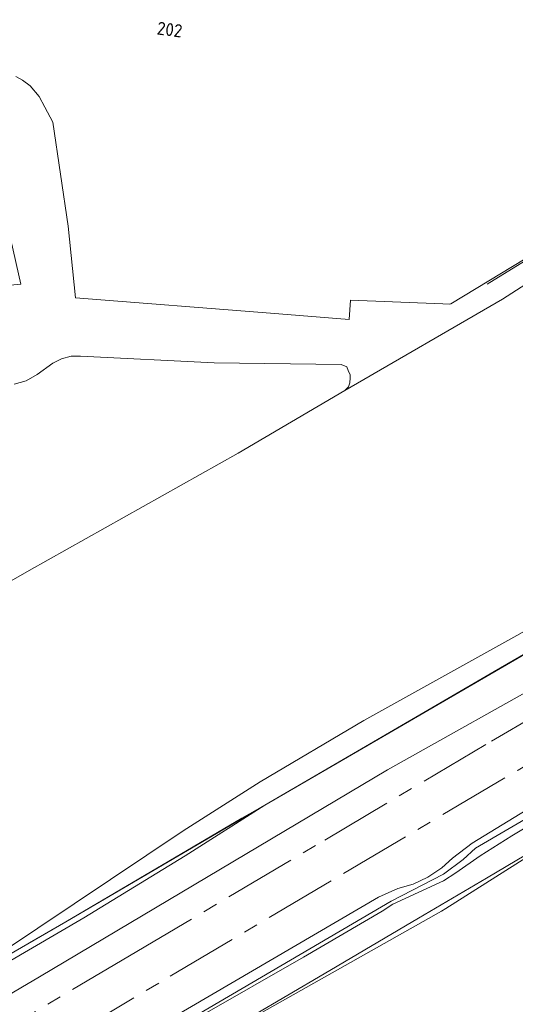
# Model space of a CAD drawing. Extents: x 150256 to 156914, y 461459 to 469481.
# Tile 9 of 256: x 152589 to 152641, y 462435 to 462537. Entities that reach past the tile are written whole.
import ezdxf
from ezdxf.enums import TextEntityAlignment as Align

# ---------------------------------------------------------------- set-up
doc = ezdxf.new("R2010")
doc.units = 0
doc.header["$LTSCALE"] = 0.75
doc.linetypes.add('AM-AS', pattern=[16, 10, -2, 2, -2])
for name, color, linetype, lineweight in [('B-RO-AM-AS_SPOOR-G', 251, 'AM-AS', 18), ('B-RO-GR-BOS_GEMENGD-GV', 251, 'CONTINUOUS', 13), ('B-RO-GR-BOS_LOOF-GV', 251, 'CONTINUOUS', 13), ('B-RO-GR-HAAG-G', 251, 'GR-HAAG1', 13), ('B-RO-GR-STRUIK-GV', 251, 'CONTINUOUS', 13), ('B-RO-IE-TERREINAFSCHEIDING_KUNSTMATIG_HEKWERK-G', 251, 'IE-TERREINAFSCHEIDING-KUNSTMATIG', 18), ('B-RO-OG-BEBOUWING-T18', 1, 'CONTINUOUS', 18), ('B-RO-OG-WATER_GREPPEL-GV', 251, 'CONTINUOUS', 18), ('B-RO-OG-WATER_SLOOT-GV', 251, 'CONTINUOUS', 18), ('B-RO-VH-VERHARDING_HALFVERHARDING-GV', 251, 'CONTINUOUS', 18)]:
    doc.layers.add(name, color=color, linetype=linetype, lineweight=lineweight)
doc.styles.add('NLCS-ISO-M200-T18', font='NLCS-ISO.ttf', dxfattribs={"height": 360})
doc.linetypes.add('GR-HAAG1', pattern='A,6,[176,NLCS.SHX,S=0.125,R=0,X=0,Y=0],-2', length=8)
doc.linetypes.add('IE-TERREINAFSCHEIDING-KUNSTMATIG', pattern='A,4,[82,NLCS.SHX,S=0.75,R=90,X=0,Y=0],4,-2', length=10)

msp = doc.modelspace()

# ---------------------------------------------------------------- linework, layer by layer
at = {"layer": 'B-RO-AM-AS_SPOOR-G'}
for points in [[(152509.271, 462385.443), (152524.914, 462394.744), (152537.934, 462402.42), (152553.123, 462411.414), (152565.099, 462418.524), (152584.652, 462430.107), (152600.921, 462439.714), (152621.251, 462451.763), (152638.6, 462462.04), (152655.936, 462472.283), (152664.697, 462477.507), (152669.356, 462480.225), (152682.786, 462488.261), (152711.823, 462505.388), (152725.225, 462513.295), (152739.198, 462521.556), (152755.509, 462531.233)], [(152320.984, 462269.29), (152333.4, 462276.636), (152349.783, 462286.369), (152364.794, 462295.224), (152380.75, 462304.66), (152397.478, 462314.564), (152415.314, 462325.188), (152434.671, 462336.621), (152450.143, 462345.818), (152469.051, 462357.001), (152488.731, 462368.651), (152508.053, 462380.096), (152527.664, 462391.712), (152547.379, 462403.408), (152563.601, 462412.992), (152584.593, 462425.392), (152605.144, 462437.577), (152623.2, 462448.286), (152641.372, 462459.052), (152661.656, 462471.078), (152684.888, 462484.888), (152705.613, 462497.129), (152724.365, 462508.178), (152743.465, 462519.454)]]:
    msp.add_lwpolyline(points, dxfattribs=at)
at = {"layer": 'B-RO-GR-BOS_GEMENGD-GV'}
for points in [[(152584.662, 462531.336), (152589.585, 462509.621), (152584.472, 462509.145)], [(152656.436, 462520.957), (152634.373, 462507.579), (152634.22, 462507.565), (152633.547, 462507.57), (152623.93, 462507.958), (152623.797, 462505.964), (152615.575, 462506.616), (152595.279, 462508.225), (152594.531, 462515.665), (152592.911, 462526.509), (152592.098, 462528.076), (152591.511, 462529.182), (152590.557, 462530.276), (152589.766, 462530.864), (152589.051, 462531.268)], [(152588.9, 462499.212), (152590.142, 462499.568), (152591.294, 462500.216), (152592.926, 462501.411), (152593.817, 462501.847), (152594.829, 462502.144), (152595.807, 462502.136), (152609.735, 462501.451), (152622.949, 462501.262), (152623.528, 462501.043), (152623.678, 462500.629), (152623.873, 462500.199), (152623.87, 462499.893), (152623.835, 462499.373), (152623.709, 462498.946), (152623.339, 462498.567), (152612.225, 462492.039), (152590.448, 462479.836), (152572.956, 462469.829)], [(152646.348, 462452.549), (152633.859, 462444.624), (152633.383, 462444.355), (152596.548, 462423.567)]]:
    msp.add_lwpolyline(points, dxfattribs=at)
at = {"layer": 'B-RO-GR-BOS_LOOF-GV'}
msp.add_lwpolyline([(152569.728, 462428.14), (152579.981, 462434.998), (152606.49, 462452.73), (152614.5, 462457.82), (152625.3, 462464.2), (152657.72, 462482.2), (152662.724, 462485.266), (152663.59, 462483.616), (152663.856, 462483.108), (152671.342, 462487.305), (152674.792, 462490.029), (152675.764, 462491.076), (152676.401, 462492.172), (152676.671, 462493.409), (152676.693, 462494.127), (152676.397, 462495.354), (152672.631, 462502.177), (152671.948, 462502.779), (152671.232, 462502.846), (152669.72, 462502.035), (152665.748, 462500)], dxfattribs=at)
at = {"layer": 'B-RO-GR-HAAG-G'}
msp.add_lwpolyline([(152661.014, 462523.735), (152638.15, 462509.626)], dxfattribs=at)
at = {"layer": 'B-RO-GR-STRUIK-GV'}
msp.add_lwpolyline([(152579.981, 462434.998), (152594.283, 462443.248), (152614.994, 462455.4), (152663.59, 462483.616), (152662.724, 462485.266), (152657.72, 462482.2), (152625.3, 462464.2), (152614.5, 462457.82), (152606.49, 462452.73)], close=True, dxfattribs=at)
at = {"layer": 'B-RO-IE-TERREINAFSCHEIDING_KUNSTMATIG_HEKWERK-G'}
for points in [[(152623.324, 462498.567), (152639.746, 462508.057), (152662.613, 462522.795)], [(152590.501, 462441.065), (152594.283, 462443.248), (152612.604, 462454.036), (152614.994, 462455.4), (152638.876, 462469.322), (152663.59, 462483.616)], [(152677.285, 462477.39), (152685.796, 462482.43), (152688.597, 462477.66), (152677.952, 462471.378), (152673.174, 462468.484), (152665.26, 462463.873), (152652.166, 462456.161), (152645.152, 462451.988), (152638.068, 462447.802), (152631.009, 462443.621), (152621.182, 462437.837), (152613.608, 462433.372), (152605.263, 462428.488), (152597.605, 462424.148), (152585.384, 462416.779), (152578.819, 462412.917), (152578.432, 462412.616), (152579.824, 462410.365)], [(152665.306, 462480.345), (152645.857, 462469.186), (152627.765, 462459.079), (152591.519, 462437.532), (152544.422, 462409.795), (152348.329, 462293.497)]]:
    msp.add_lwpolyline(points, dxfattribs=at)
at = {"layer": 'B-RO-OG-WATER_GREPPEL-GV'}
for points in [[(152682.862, 462477.933), (152681.098, 462476.932), (152663.869, 462466.634), (152644.362, 462455.26), (152636.926, 462450.915), (152635.671, 462449.738), (152633.592, 462448.203), (152628.16, 462445.394), (152584.157, 462419.662)], [(152608.244, 462433.394), (152619.012, 462439.561), (152627.222, 462444.367), (152628.323, 462445.079), (152633.589, 462447.521), (152634.883, 462448.334), (152637.422, 462450.122), (152640.737, 462452.209), (152653.193, 462459.673), (152670.312, 462469.617), (152680.722, 462475.738), (152683.301, 462477.384)]]:
    msp.add_lwpolyline(points, dxfattribs=at)
at = {"layer": 'B-RO-OG-WATER_SLOOT-GV'}
for points in [[(152683.301, 462477.384), (152680.722, 462475.738), (152670.312, 462469.617), (152653.193, 462459.673), (152640.737, 462452.209), (152637.422, 462450.122), (152634.883, 462448.334), (152633.589, 462447.521), (152628.323, 462445.079), (152627.222, 462444.367), (152619.012, 462439.561), (152608.244, 462433.394)], [(152584.157, 462419.662), (152628.16, 462445.394), (152633.592, 462448.203), (152635.671, 462449.738), (152636.926, 462450.915), (152644.362, 462455.26), (152663.869, 462466.634), (152681.098, 462476.932)], [(152648.641, 462458.788), (152636.604, 462451.435), (152634.547, 462449.876), (152633.432, 462448.872), (152631.991, 462447.908), (152630.432, 462447.159), (152628.851, 462446.7), (152626.852, 462445.815), (152589.739, 462424.133)], [(152596.548, 462423.567), (152633.383, 462444.355), (152633.859, 462444.624), (152646.348, 462452.549)]]:
    msp.add_lwpolyline(points, dxfattribs=at)
at = {"layer": 'B-RO-VH-VERHARDING_HALFVERHARDING-GV'}
for points in [[(152348.329, 462293.497), (152544.422, 462409.795), (152591.519, 462437.532), (152627.765, 462459.079), (152645.857, 462469.186), (152665.306, 462480.345), (152665.117, 462480.705), (152664.868, 462481.18), (152663.856, 462483.108), (152663.59, 462483.616), (152614.994, 462455.4), (152606.707, 462450.13), (152596.148, 462443.652), (152577.822, 462432.978), (152572.127, 462429.616), (152569.728, 462428.14), (152565.245, 462425.141), (152544.945, 462412.87), (152518.62, 462397.617), (152495.148, 462383.771)], [(152645.857, 462469.186), (152627.765, 462459.079), (152591.519, 462437.532), (152544.422, 462409.795)], [(152589.739, 462424.133), (152626.852, 462445.815), (152628.851, 462446.7), (152630.432, 462447.159), (152631.991, 462447.908), (152633.432, 462448.872), (152634.547, 462449.876), (152636.604, 462451.435), (152648.641, 462458.788)]]:
    msp.add_lwpolyline(points, dxfattribs=at)

# ---------------------------------------------------------------- texts
at = {"layer": 'B-RO-OG-BEBOUWING-T18', "style": 'NLCS-ISO-M200-T18'}
msp.add_text('202', height=1.35, rotation=352.5, dxfattribs=at).set_placement((152605.092, 462536.14), align=Align.MIDDLE)

doc.saveas('drawing.dxf')
